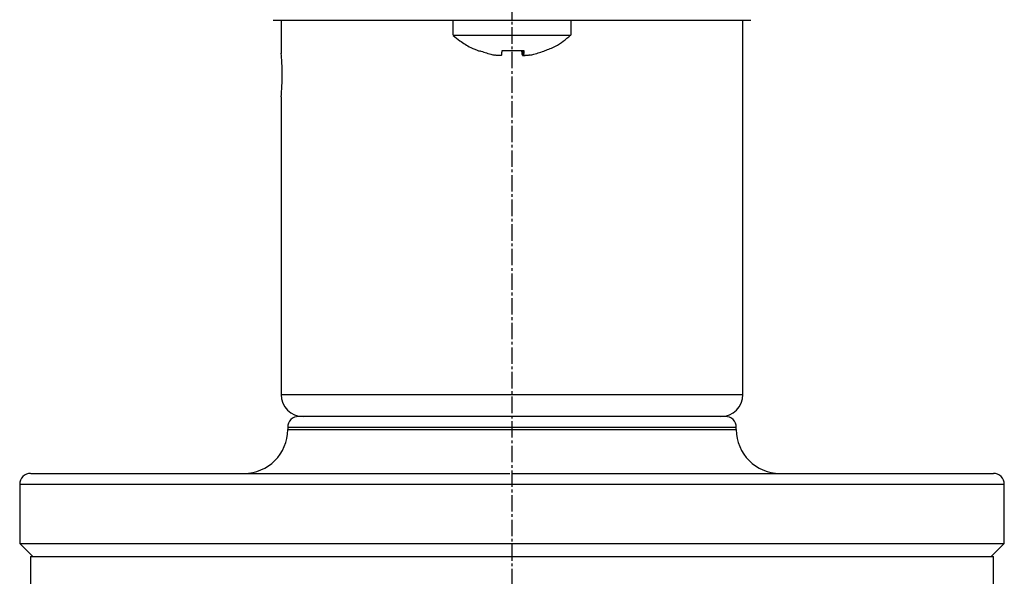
# Model space of a CAD drawing. Header units: millimetres. Extents: x 2502 to 2892, y 1247 to 1516.
# Tile 18 of 21: x 2701 to 2746, y 1446 to 1472. Entities that reach past the tile are written whole.
import ezdxf

# ---------------------------------------------------------------- set-up
doc = ezdxf.new("R2010")
doc.units = ezdxf.units.MM
doc.linetypes.add('CENTER', pattern=[10.16, 6.35, -1.27, 1.27, -1.27])
doc.linetypes.add('CENTER2', pattern=[1.125, 0.75, -0.125, 0.125, -0.125])
doc.layers.add('中心线层', color=1, linetype='CENTER')
doc.layers.add('粗实线层', color=7, linetype='Continuous', lineweight=35)

# ---------------------------------------------------------------- blocks, each defined once
blk = doc.blocks.new('*U17')
at = {"layer": '中心线层', "color": 0, "linetype": 'CENTER2', "transparency": 16777216}
blk.add_line((0, 23.876), (0, -41.165), dxfattribs=at)

msp = doc.modelspace()

# ---------------------------------------------------------------- linework, layer by layer
at = {"layer": '粗实线层', "color": 7, "linetype": 'Continuous', "lineweight": 25}
for p, q in [((2712.563, 1471.695), (2712.563, 1470.183)), ((2720.413, 1471.695), (2720.413, 1471.01)), ((2725.813, 1471.01), (2725.813, 1471.695)), ((2733.663, 1454.595), (2733.663, 1471.695)), ((2721.617, 1470.286), (2721.63, 1470.313)), ((2722.661, 1470.313), (2723.66, 1470.313)), ((2723.588, 1470.313), (2723.588, 1470.105)), ((2723.638, 1470.313), (2723.638, 1470.104)), ((2724.612, 1470.28), (2724.601, 1470.304)), ((2724.628, 1470.313), (2724.619, 1470.294)), ((2712.563, 1468.195), (2712.563, 1454.595)), ((2723.113, 1453.595), (2713.563, 1453.595)), ((2732.663, 1453.595), (2723.113, 1453.595)), ((2712.863, 1453.095), (2712.863, 1452.995)), ((2733.363, 1452.995), (2733.363, 1453.095)), ((2700.613, 1450.495), (2700.613, 1447.795)), ((2745.613, 1447.795), (2745.613, 1450.495)), ((2700.613, 1447.795), (2701.213, 1447.195)), ((2700.613, 1447.795), (2723.113, 1447.795)), ((2723.113, 1447.795), (2745.613, 1447.795)), ((2745.013, 1447.195), (2745.613, 1447.795)), ((2701.113, 1447.195), (2701.113, 1445.695)), ((2701.113, 1447.195), (2745.113, 1447.195)), ((2745.113, 1445.695), (2745.113, 1447.195))]:
    msp.add_line(p, q, dxfattribs=at)
at = {"layer": '粗实线层', "color": 8, "linetype": 'Continuous', "lineweight": 25}
for p, q in [((2723.638, 1470.105), (2723.638, 1470.313)), ((2712.563, 1454.595), (2723.113, 1454.595)), ((2723.113, 1454.595), (2733.663, 1454.595)), ((2733.363, 1453.095), (2712.863, 1453.095)), ((2712.863, 1452.995), (2723.113, 1452.995)), ((2723.113, 1452.995), (2733.363, 1452.995)), ((2700.613, 1450.495), (2723.01, 1450.495)), ((2723.01, 1450.495), (2745.613, 1450.495))]:
    msp.add_line(p, q, dxfattribs=at)
at = {"layer": '粗实线层', "color": 7, "linetype": 'Continuous', "lineweight": 25}
for centre, radius, start, end in [((2713.563, 1454.595), 1, 180, 270), ((2732.663, 1454.595), 1, 270, 0), ((2713.363, 1453.095), 0.5, 90, 180), ((2732.863, 1453.095), 0.5, 0, 90), ((2710.863, 1452.995), 2, 270, 360), ((2735.363, 1452.995), 2, 180, 270), ((2701.113, 1450.495), 0.5, 90, 180), ((2745.113, 1450.495), 0.5, 0, 90)]:
    msp.add_arc(centre, radius, start, end, dxfattribs=at)
for points, knots in [([(2723.113, 1472.511), (2723.113, 1472.411), (2723.113, 1472.257), (2723.113, 1472.067), (2723.113, 1471.935), (2723.113, 1471.827), (2723.113, 1471.724), (2723.113, 1471.707), (2723.113, 1471.695)], [0, 0, 0, 0, 0.238218, 0.367565, 0.500006, 0.632445, 0.76179, 1, 1, 1, 1]), ([(2712.2, 1471.695), (2712.195, 1471.695), (2712.178, 1471.695), (2712.275, 1471.695), (2712.48, 1471.695), (2712.805, 1471.695), (2713.233, 1471.695), (2713.757, 1471.695), (2714.361, 1471.695), (2715.04, 1471.695), (2715.783, 1471.695), (2716.588, 1471.695), (2717.308, 1471.695), (2717.895, 1471.695), (2718.316, 1471.695), (2718.746, 1471.695), (2719.186, 1471.695), (2719.613, 1471.695), (2720.022, 1471.695), (2720.41, 1471.695), (2720.799, 1471.695), (2721.371, 1471.695), (2722.137, 1471.695), (2722.793, 1471.695), (2723.113, 1471.695)], [0, 0, 0, 0, 0.0293487, 0.1152234, 0.2001293, 0.2832845, 0.3637692, 0.438417, 0.5105084, 0.5770157, 0.6399606, 0.6987919, 0.7532986, 0.7768847, 0.7996373, 0.8216188, 0.8428988, 0.8635537, 0.8805606, 0.8969878, 0.9128976, 0.9283586, 0.964961, 1, 1, 1, 1]), ([(2723.113, 1471.695), (2723.277, 1471.695), (2723.602, 1471.695), (2724.088, 1471.695), (2724.575, 1471.695), (2725.031, 1471.695), (2725.456, 1471.695), (2725.848, 1471.695), (2726.239, 1471.695), (2726.76, 1471.695), (2727.395, 1471.695), (2728.119, 1471.695), (2728.89, 1471.695), (2729.687, 1471.695), (2730.481, 1471.695), (2731.211, 1471.695), (2731.876, 1471.695), (2732.468, 1471.695), (2732.983, 1471.695), (2733.406, 1471.695), (2733.734, 1471.695), (2733.946, 1471.695), (2734.047, 1471.695), (2734.03, 1471.695), (2734.026, 1471.695)], [0, 0, 0, 0, 0.017857, 0.035575, 0.05367, 0.072712, 0.088322, 0.104401, 0.121017, 0.138236, 0.173461, 0.210618, 0.250034, 0.304531, 0.363331, 0.425315, 0.490761, 0.561456, 0.634651, 0.713497, 0.794919, 0.881023, 0.968166, 1, 1, 1, 1]), ([(2720.432, 1471.003), (2720.528, 1470.921), (2720.773, 1470.713), (2721.171, 1470.467), (2721.487, 1470.344), (2721.62, 1470.292)], [0, 0, 0, 0, 0.271137, 0.692739, 1, 1, 1, 1]), ([(2720.437, 1471.01), (2720.447, 1471.01), (2720.47, 1471.01), (2720.866, 1471.01), (2721.509, 1471.01), (2722.238, 1471.01), (2722.726, 1471.01), (2722.914, 1471.01)], [0, 0, 0, 0, 0.183303, 0.408544, 0.633785, 0.859025, 1, 1, 1, 1]), ([(2722.914, 1471.01), (2723.219, 1471.01), (2723.829, 1471.01), (2724.671, 1471.01), (2725.328, 1471.01), (2725.746, 1471.01), (2725.781, 1471.01), (2725.797, 1471.01)], [0, 0, 0, 0, 0.205093, 0.410186, 0.615278, 0.820371, 1, 1, 1, 1]), ([(2724.612, 1470.313), (2724.778, 1470.372), (2725.217, 1470.527), (2725.571, 1470.828), (2725.79, 1471.014)], [0, 0, 0, 0, 0.3799585, 1, 1, 1, 1]), ([(2712.563, 1468.195), (2712.564, 1468.206), (2712.567, 1468.228), (2712.581, 1468.4), (2712.598, 1468.653), (2712.61, 1468.97), (2712.612, 1469.311), (2712.603, 1469.638), (2712.587, 1469.918), (2712.572, 1470.109), (2712.563, 1470.201), (2712.564, 1470.186), (2712.565, 1470.183)], [0, 0, 0, 0, 0.107044, 0.214076, 0.321407, 0.42894, 0.536146, 0.643006, 0.750041, 0.857499, 0.964968, 1, 1, 1, 1]), ([(2721.63, 1470.313), (2721.8, 1470.251), (2722.03, 1470.169), (2722.268, 1470.118), (2722.329, 1470.105)], [0, 0, 0, 0, 0.743124, 1, 1, 1, 1]), ([(2722.639, 1470.105), (2722.641, 1470.118), (2722.648, 1470.169), (2722.655, 1470.251), (2722.661, 1470.313)], [0, 0, 0, 0, 0.256876, 1, 1, 1, 1]), ([(2723.588, 1470.105), (2723.586, 1470.119), (2723.579, 1470.17), (2723.571, 1470.252), (2723.566, 1470.313)], [0, 0, 0, 0, 0.270418, 1, 1, 1, 1]), ([(2723.66, 1470.313), (2723.655, 1470.251), (2723.648, 1470.169), (2723.64, 1470.118), (2723.638, 1470.105)], [0, 0, 0, 0, 0.74506, 1, 1, 1, 1]), ([(2723.929, 1470.105), (2723.99, 1470.118), (2724.228, 1470.169), (2724.457, 1470.251), (2724.628, 1470.313)], [0, 0, 0, 0, 0.255511, 1, 1, 1, 1]), ([(2722.639, 1470.105), (2722.637, 1470.102), (2722.633, 1470.093), (2722.606, 1470.084), (2722.554, 1470.08), (2722.485, 1470.082), (2722.402, 1470.092), (2722.35, 1470.102), (2722.329, 1470.105)], [0, 0, 0, 0, 0.107934, 0.325667, 0.455408, 0.661769, 0.86804, 1, 1, 1, 1]), ([(2723.588, 1470.105), (2723.591, 1470.101), (2723.597, 1470.09), (2723.635, 1470.082), (2723.676, 1470.08), (2723.703, 1470.082), (2723.713, 1470.082)], [0, 0, 0, 0, 0.2821504, 0.6545064, 0.8734944, 1, 1, 1, 1]), ([(2723.929, 1470.105), (2723.902, 1470.1), (2723.841, 1470.089), (2723.767, 1470.082), (2723.703, 1470.08), (2723.657, 1470.084), (2723.638, 1470.095), (2723.638, 1470.103), (2723.638, 1470.105)], [0, 0, 0, 0, 0.174426, 0.389605, 0.515842, 0.723236, 0.930502, 1, 1, 1, 1]), ([(2722.986, 1453.595), (2722.591, 1453.595), (2721.79, 1453.595), (2720.591, 1453.595), (2719.496, 1453.595), (2718.524, 1453.595), (2717.39, 1453.595), (2716.36, 1453.595), (2715.475, 1453.595), (2714.895, 1453.595), (2714.404, 1453.595), (2713.967, 1453.595), (2713.623, 1453.595), (2713.401, 1453.595), (2713.378, 1453.595), (2713.367, 1453.595)], [0, 0, 0, 0, 0.078009, 0.158417, 0.241087, 0.305663, 0.370274, 0.50201, 0.567948, 0.633921, 0.698497, 0.763108, 0.845747, 0.926162, 1, 1, 1, 1]), ([(2732.863, 1453.595), (2732.846, 1453.595), (2731.812, 1453.595), (2728.158, 1453.595), (2725.688, 1453.595), (2723.113, 1453.595)], [0, 0, 0, 0, 0.5, 0.5, 1, 1, 1, 1]), ([(2701.116, 1450.995), (2701.131, 1450.995), (2701.163, 1450.995), (2701.449, 1450.995), (2701.92, 1450.995), (2702.613, 1450.995), (2703.516, 1450.995), (2704.639, 1450.995), (2705.961, 1450.995), (2707.476, 1450.995), (2709.156, 1450.995), (2710.773, 1450.995), (2712.259, 1450.995), (2713.571, 1450.995), (2715.124, 1450.995), (2716.935, 1450.995), (2718.971, 1450.995), (2721.002, 1450.995), (2722.343, 1450.995), (2723.013, 1450.995)], [0, 0, 0, 0, 0.056875, 0.115227, 0.177056, 0.2389, 0.303298, 0.367711, 0.433475, 0.499254, 0.565018, 0.630797, 0.67377, 0.716653, 0.759639, 0.821468, 0.883312, 0.941652, 1, 1, 1, 1]), ([(2723.113, 1450.995), (2723.263, 1450.995), (2723.561, 1450.995), (2724.007, 1450.995), (2724.453, 1450.995), (2724.899, 1450.995), (2725.343, 1450.995), (2725.786, 1450.995), (2726.229, 1450.995), (2726.671, 1450.995), (2727.664, 1450.995), (2729.194, 1450.995), (2731.241, 1450.995), (2733.238, 1450.995), (2735.171, 1450.995), (2736.993, 1450.995), (2738.679, 1450.995), (2740.202, 1450.995), (2741.532, 1450.995), (2742.665, 1450.995), (2743.576, 1450.995), (2744.278, 1450.995), (2744.669, 1450.995), (2744.876, 1450.995), (2744.981, 1450.995), (2745.056, 1450.995), (2745.103, 1450.995), (2745.11, 1450.995), (2745.113, 1450.995)], [0, 0, 0, 0, 0.012974, 0.025929, 0.038871, 0.051806, 0.064738, 0.077674, 0.090617, 0.103575, 0.116552, 0.178288, 0.240039, 0.30434, 0.368656, 0.434322, 0.500002, 0.565667, 0.631348, 0.695649, 0.759966, 0.821702, 0.883453, 0.906789, 0.93008, 0.953358, 0.976654, 1, 1, 1, 1])]:
    msp.add_open_spline(points, degree=3, knots=knots, dxfattribs=at)

# ---------------------------------------------------------------- block references
at = {"layer": '中心线层', "linetype": 'CENTER2'}
msp.add_blockref('*U17', (2723.113, 1463.251), dxfattribs=at)

doc.saveas('drawing.dxf')
